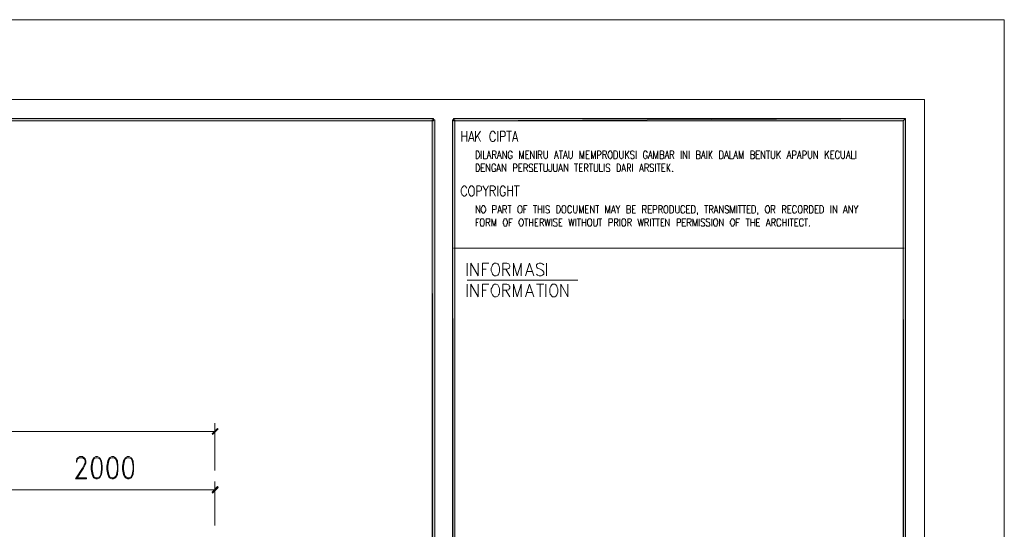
# Model space of a CAD drawing. Header units: millimetres. Extents: x 17 to 403, y 12 to 285.
# Tile 145 of 145: x 313 to 403, y 238 to 285. Entities that reach past the tile are written whole.
import ezdxf

# ---------------------------------------------------------------- set-up
doc = ezdxf.new("R2010")
doc.units = ezdxf.units.MM
doc.layers.add('FILL_000000', color=7, linetype='Continuous')
doc.layers.add('LINE_000000', color=7, linetype='Continuous')

msp = doc.modelspace()

# ---------------------------------------------------------------- hatches: boundary and pattern name
at = {"layer": 'FILL_000000'}
h = msp.add_hatch(color=7, dxfattribs=at)
h.dxf.hatch_style = 1
h.paths.add_polyline_path([(350.52, 276.013), (34.798, 275.802), (34.586, 276.013), (350.52, 276.013)])
h = msp.add_hatch(color=7, dxfattribs=at)
h.dxf.hatch_style = 1
h.paths.add_polyline_path([(350.52, 275.802), (350.52, 276.013), (34.798, 275.802), (350.52, 275.802)])
h = msp.add_hatch(color=7, dxfattribs=at)
h.dxf.hatch_style = 1
h.paths.add_polyline_path([(350.647, 275.886), (350.393, 275.886), (350.647, 21.378), (350.647, 275.886)])
h = msp.add_hatch(color=7, dxfattribs=at)
h.dxf.hatch_style = 1
h.paths.add_polyline_path([(350.393, 275.886), (350.647, 21.378), (350.393, 21.378), (350.393, 275.886)])
h = msp.add_hatch(color=7, dxfattribs=at)
h.dxf.hatch_style = 1
h.paths.add_polyline_path([(352.467, 275.886), (352.256, 275.886), (352.467, 21.378), (352.467, 275.886)])
h = msp.add_hatch(color=7, dxfattribs=at)
h.dxf.hatch_style = 1
h.paths.add_polyline_path([(352.256, 275.886), (352.467, 21.378), (352.256, 21.378), (352.256, 275.886)])
h = msp.add_hatch(color=7, dxfattribs=at)
h.dxf.hatch_style = 1
h.paths.add_polyline_path([(393.615, 275.802), (393.827, 276.013), (352.34, 275.802), (393.615, 275.802)])
h = msp.add_hatch(color=7, dxfattribs=at)
h.dxf.hatch_style = 1
h.paths.add_polyline_path([(393.827, 276.013), (352.34, 275.802), (352.34, 276.013), (393.827, 276.013)])
h = msp.add_hatch(color=7, dxfattribs=at)
h.dxf.hatch_style = 1
h.paths.add_polyline_path([(393.827, 21.251), (393.615, 275.802), (393.827, 276.013), (393.827, 21.251)])
h = msp.add_hatch(color=7, dxfattribs=at)
h.dxf.hatch_style = 1
h.paths.add_polyline_path([(393.615, 21.463), (393.827, 21.251), (393.615, 275.802), (393.615, 21.463)])
h = msp.add_hatch(color=7, dxfattribs=at)
h.dxf.hatch_style = 1
h.paths.add_polyline_path([(330.2, 247.1), (330.242, 247.057), (330.708, 247.608), (330.2, 247.1)])
h = msp.add_hatch(color=7, dxfattribs=at)
h.dxf.hatch_style = 1
h.paths.add_polyline_path([(330.242, 247.057), (330.708, 247.608), (330.75, 247.565), (330.242, 247.057)])
h = msp.add_hatch(color=7, dxfattribs=at)
h.dxf.hatch_style = 1
h.paths.add_polyline_path([(330.2, 241.766), (330.242, 241.681), (330.708, 242.274), (330.2, 241.766)])
h = msp.add_hatch(color=7, dxfattribs=at)
h.dxf.hatch_style = 1
h.paths.add_polyline_path([(330.242, 241.681), (330.708, 242.274), (330.75, 242.189), (330.242, 241.681)])

# ---------------------------------------------------------------- linework, layer by layer
at = {"layer": 'LINE_000000', "lineweight": 0}
for p, q in [((352.34, 275.886), (352.34, 275.886)), ((353.102, 274.87), (353.102, 273.897)), ((353.568, 274.87), (353.568, 273.897)), ((354.372, 274.87), (354.372, 273.897)), ((354.838, 274.87), (354.372, 274.193)), ((356.404, 274.87), (356.404, 273.897)), ((357.209, 274.87), (357.674, 274.87)), ((357.463, 274.87), (357.463, 273.897)), ((353.102, 274.405), (353.568, 274.405)), ((353.822, 274.193), (354.118, 274.193)), ((354.542, 274.447), (354.838, 273.897)), ((357.844, 274.193), (358.14, 274.193)), ((354.88, 273.05), (354.88, 272.33)), ((359.96, 273.05), (359.96, 272.33)), ((362.035, 273.05), (362.373, 273.05)), ((362.204, 273.05), (362.204, 272.33)), ((368.131, 273.05), (368.131, 272.33)), ((368.469, 273.05), (368.131, 272.584)), ((369.104, 273.05), (369.104, 272.33)), ((373.253, 273.05), (373.253, 272.33)), ((373.973, 273.05), (373.973, 272.33)), ((375.581, 273.05), (375.581, 272.33)), ((375.793, 273.05), (375.793, 272.33)), ((376.089, 273.05), (375.793, 272.584)), ((381.042, 273.05), (381.381, 273.05)), ((381.212, 273.05), (381.212, 272.33)), ((382.016, 273.05), (382.016, 272.33)), ((382.355, 273.05), (382.016, 272.584)), ((386.461, 273.05), (386.461, 272.33)), ((386.8, 273.05), (386.461, 272.584)), ((389.255, 273.05), (389.255, 272.33)), ((355.515, 272.584), (355.727, 272.584)), ((356.108, 272.711), (356.277, 272.33)), ((356.447, 272.584), (356.658, 272.584)), ((358.987, 272.711), (359.156, 272.711)), ((358.987, 272.33), (359.283, 272.33)), ((360.299, 272.711), (360.468, 272.33)), ((361.654, 272.584), (361.908, 272.584)), ((362.5, 272.584), (362.712, 272.584)), ((364.532, 272.711), (364.702, 272.711)), ((364.532, 272.33), (364.829, 272.33)), ((366.226, 272.711), (366.395, 272.33)), ((368.215, 272.754), (368.469, 272.33)), ((370.29, 272.584), (370.544, 272.584)), ((371.814, 272.584), (372.025, 272.584)), ((372.406, 272.711), (372.576, 272.33)), ((375.158, 272.584), (375.412, 272.584)), ((375.878, 272.754), (376.089, 272.33)), ((377.275, 272.584), (377.529, 272.584)), ((378.121, 272.584), (378.375, 272.584)), ((380.111, 272.711), (380.323, 272.711)), ((380.111, 272.33), (380.45, 272.33)), ((382.143, 272.754), (382.355, 272.33)), ((383.032, 272.584), (383.286, 272.584)), ((383.963, 272.584), (384.217, 272.584)), ((386.588, 272.754), (386.8, 272.33)), ((386.969, 272.711), (387.138, 272.711)), ((386.969, 272.33), (387.265, 272.33)), ((388.451, 272.584), (388.662, 272.584)), ((354.88, 271.484), (355.092, 271.484)), ((354.88, 271.145), (355.219, 271.145)), ((356.404, 271.357), (356.616, 271.357)), ((358.352, 271.484), (358.521, 271.484)), ((358.352, 271.145), (358.648, 271.145)), ((358.987, 271.484), (359.156, 271.145)), ((359.791, 271.484), (359.96, 271.484)), ((359.791, 271.145), (360.087, 271.145)), ((360.172, 271.865), (360.511, 271.865)), ((360.341, 271.865), (360.341, 271.145)), ((362.077, 271.357), (362.289, 271.357)), ((363.432, 271.865), (363.77, 271.865)), ((363.601, 271.865), (363.601, 271.145)), ((363.897, 271.484), (364.109, 271.484)), ((363.897, 271.145), (364.194, 271.145)), ((364.532, 271.484), (364.702, 271.145)), ((364.786, 271.865), (365.125, 271.865)), ((364.956, 271.865), (364.956, 271.145)), ((366.183, 271.865), (366.183, 271.145)), ((367.834, 271.357), (368.088, 271.357)), ((368.469, 271.484), (368.596, 271.145)), ((368.766, 271.865), (368.766, 271.145)), ((369.485, 271.357), (369.697, 271.357)), ((370.078, 271.484), (370.247, 271.145)), ((370.882, 271.865), (370.882, 271.145)), ((371.009, 271.865), (371.348, 271.865)), ((371.179, 271.865), (371.179, 271.145)), ((371.475, 271.484), (371.644, 271.484)), ((371.475, 271.145), (371.771, 271.145)), ((371.941, 271.865), (371.941, 271.145)), ((372.237, 271.865), (371.941, 271.357)), ((372.025, 271.526), (372.237, 271.145)), ((355.558, 269.833), (355.304, 269.409)), ((355.939, 269.409), (356.193, 268.901)), ((356.404, 269.833), (356.404, 268.901)), ((357.336, 269.833), (357.336, 268.901)), ((357.336, 269.409), (357.759, 269.409)), ((357.759, 269.833), (357.759, 268.901)), ((357.928, 269.833), (358.394, 269.833)), ((358.14, 269.833), (358.14, 268.901)), ((356.447, 267.547), (356.701, 267.547)), ((357.039, 267.716), (357.209, 267.335)), ((357.336, 268.055), (357.632, 268.055)), ((357.505, 268.055), (357.505, 267.335)), ((358.817, 267.716), (358.987, 267.716)), ((359.664, 268.055), (360.003, 268.055)), ((359.833, 268.055), (359.833, 267.335)), ((360.13, 268.055), (360.13, 267.335)), ((360.13, 267.716), (360.468, 267.716)), ((360.468, 268.055), (360.468, 267.335)), ((360.638, 268.055), (360.638, 267.335)), ((364.448, 267.716), (364.659, 267.716)), ((365.379, 268.055), (365.675, 268.055)), ((365.548, 268.055), (365.548, 267.335)), ((366.903, 267.547), (367.115, 267.547)), ((367.623, 268.055), (367.453, 267.716)), ((368.766, 267.716), (368.935, 267.716)), ((369.866, 267.716), (370.036, 267.335)), ((370.205, 267.716), (370.417, 267.716)), ((371.348, 267.716), (371.517, 267.335)), ((373.719, 267.716), (373.93, 267.716)), ((375.37, 268.055), (375.708, 268.055)), ((375.539, 268.055), (375.539, 267.335)), ((376.005, 267.716), (376.174, 267.335)), ((376.343, 267.547), (376.555, 267.547)), ((378.333, 268.055), (378.333, 267.335)), ((378.46, 268.055), (378.799, 268.055)), ((378.629, 268.055), (378.629, 267.335)), ((378.841, 268.055), (379.18, 268.055)), ((379.01, 268.055), (379.01, 267.335)), ((379.307, 267.716), (379.476, 267.716)), ((381.677, 267.716), (381.847, 267.335)), ((382.693, 267.716), (382.863, 267.335)), ((383.032, 267.716), (383.201, 267.716)), ((384.683, 267.716), (384.852, 267.335)), ((385.53, 267.716), (385.699, 267.716)), ((386.969, 268.055), (386.969, 267.335)), ((388.197, 267.547), (388.451, 267.547)), ((389.467, 268.055), (389.255, 267.716)), ((358.86, 266.827), (359.198, 266.827)), ((359.029, 266.827), (359.029, 266.15)), ((359.325, 266.827), (359.325, 266.15)), ((359.622, 266.827), (359.622, 266.15)), ((361.357, 266.827), (361.357, 266.15)), ((363.559, 266.827), (363.559, 266.15)), ((363.686, 266.827), (364.024, 266.827)), ((363.855, 266.827), (363.855, 266.15)), ((364.151, 266.827), (364.151, 266.15)), ((364.448, 267.335), (364.744, 267.335)), ((364.49, 266.827), (364.49, 266.15)), ((365.633, 266.827), (365.972, 266.827)), ((365.802, 266.827), (365.802, 266.15)), ((367.623, 266.827), (367.623, 266.15)), ((368.766, 267.335), (369.062, 267.335)), ((370.205, 267.335), (370.544, 267.335)), ((370.417, 266.827), (370.417, 266.15)), ((370.544, 266.827), (370.882, 266.827)), ((370.713, 266.827), (370.713, 266.15)), ((370.925, 266.827), (371.263, 266.827)), ((371.094, 266.827), (371.094, 266.15)), ((373.719, 267.335), (374.057, 267.335)), ((374.904, 266.827), (374.904, 266.15)), ((376.047, 266.827), (376.047, 266.15)), ((379.18, 266.827), (379.518, 266.827)), ((379.307, 267.335), (379.603, 267.335)), ((379.349, 266.827), (379.349, 266.15)), ((379.645, 266.827), (379.645, 266.15)), ((379.984, 266.827), (379.984, 266.15)), ((382.566, 266.827), (382.566, 266.15)), ((382.863, 266.827), (382.863, 266.15)), ((383.032, 267.335), (383.328, 267.335)), ((383.074, 266.827), (383.074, 266.15)), ((383.201, 266.827), (383.54, 266.827)), ((383.371, 266.827), (383.371, 266.15)), ((384.556, 266.827), (384.852, 266.827)), ((384.683, 266.827), (384.683, 266.15)), ((385.53, 267.335), (385.826, 267.335)), ((354.415, 266.488), (354.584, 266.488)), ((355.515, 266.488), (355.685, 266.15)), ((357.463, 266.488), (357.632, 266.488)), ((359.325, 266.488), (359.622, 266.488)), ((359.833, 266.488), (360.003, 266.488)), ((359.833, 266.15), (360.13, 266.15)), ((360.468, 266.488), (360.638, 266.15)), ((362.035, 266.488), (362.204, 266.488)), ((362.035, 266.15), (362.331, 266.15)), ((364.151, 266.488), (364.49, 266.488)), ((367.284, 266.488), (367.453, 266.15)), ((368.512, 266.488), (368.681, 266.15)), ((370.078, 266.488), (370.247, 266.15)), ((371.39, 266.488), (371.56, 266.488)), ((371.39, 266.15), (371.687, 266.15)), ((373.338, 266.488), (373.549, 266.488)), ((373.338, 266.15), (373.676, 266.15)), ((373.973, 266.488), (374.142, 266.15)), ((378.291, 266.488), (378.502, 266.488)), ((379.645, 266.488), (379.984, 266.488)), ((380.153, 266.488), (380.365, 266.488)), ((380.153, 266.15), (380.45, 266.15)), ((381.127, 266.361), (381.339, 266.361)), ((381.72, 266.488), (381.889, 266.15)), ((382.566, 266.488), (382.863, 266.488)), ((383.667, 266.488), (383.836, 266.488)), ((383.667, 266.15), (383.963, 266.15)), ((352.34, 264.118), (393.7, 264.118)), ((353.61, 261.578), (353.61, 262.763)), ((355.007, 262.213), (355.346, 262.213)), ((357.166, 262.213), (357.505, 261.578)), ((359.071, 262.001), (359.537, 262.001)), ((360.892, 261.578), (360.892, 262.763)), ((353.61, 261.197), (363.77, 261.197)), ((353.61, 259.673), (353.61, 260.816)), ((355.007, 260.265), (355.346, 260.265)), ((357.166, 260.265), (357.505, 259.673)), ((359.96, 260.816), (360.638, 260.816)), ((360.299, 260.816), (360.299, 259.673)), ((360.807, 259.673), (360.807, 260.816)), ((359.071, 260.054), (359.537, 260.054)), ((330.454, 243.755), (330.454, 248.073)), ((330.454, 247.311), (239.395, 247.311)), ((330.454, 238.718), (330.454, 242.739)), ((330.454, 241.977), (310.219, 241.977))]:
    msp.add_line(p, q, dxfattribs=at)
for points in [[(16.933, 12.192), (16.933, 285.073), (402.886, 285.073), (402.886, 12.192), (16.933, 12.192)], [(32.851, 19.516), (32.851, 277.749), (395.563, 277.749), (395.563, 19.516), (32.851, 19.516)], [(350.52, 276.013), (34.798, 275.802), (34.586, 276.013), (350.52, 276.013)], [(350.52, 275.802), (350.52, 276.013), (34.798, 275.802), (350.52, 275.802)], [(350.647, 275.886), (350.393, 275.886), (350.647, 21.378), (350.647, 275.886)], [(350.393, 275.886), (350.647, 21.378), (350.393, 21.378), (350.393, 275.886)], [(352.467, 275.886), (352.256, 275.886), (352.467, 21.378), (352.467, 275.886)], [(352.256, 275.886), (352.467, 21.378), (352.256, 21.378), (352.256, 275.886)], [(393.615, 275.802), (393.827, 276.013), (352.34, 275.802), (393.615, 275.802)], [(393.827, 276.013), (352.34, 275.802), (352.34, 276.013), (393.827, 276.013)], [(393.827, 21.251), (393.615, 275.802), (393.827, 276.013), (393.827, 21.251)], [(393.615, 21.463), (393.827, 21.251), (393.615, 275.802), (393.615, 21.463)], [(354.415, 272.33), (354.415, 273.05), (354.584, 273.05), (354.626, 273.008), (354.669, 272.923), (354.711, 272.881), (354.753, 272.754), (354.753, 272.584), (354.711, 272.5), (354.669, 272.415), (354.626, 272.373), (354.584, 272.33), (354.415, 272.33)], [(366.691, 273.05), (366.649, 273.008), (366.564, 272.923), (366.564, 272.881), (366.522, 272.754), (366.522, 272.584), (366.564, 272.5), (366.564, 272.415), (366.649, 272.373), (366.691, 272.33), (366.776, 272.33), (366.818, 272.373), (366.861, 272.415), (366.903, 272.5), (366.903, 272.584), (366.903, 272.754), (366.903, 272.881), (366.861, 272.923), (366.818, 273.008), (366.776, 273.05), (366.691, 273.05)], [(367.072, 272.33), (367.072, 273.05), (367.242, 273.05), (367.326, 273.008), (367.369, 272.923), (367.411, 272.881), (367.411, 272.754), (367.411, 272.584), (367.411, 272.5), (367.369, 272.415), (367.326, 272.373), (367.242, 272.33), (367.072, 272.33)], [(376.767, 272.33), (376.767, 273.05), (376.936, 273.05), (377.021, 273.008), (377.063, 272.923), (377.105, 272.881), (377.105, 272.754), (377.105, 272.584), (377.105, 272.5), (377.063, 272.415), (377.021, 272.373), (376.936, 272.33), (376.767, 272.33)], [(354.415, 271.145), (354.415, 271.865), (354.584, 271.865), (354.626, 271.822), (354.669, 271.738), (354.711, 271.695), (354.753, 271.568), (354.753, 271.399), (354.711, 271.314), (354.669, 271.23), (354.626, 271.145), (354.584, 271.145), (354.415, 271.145)], [(367.369, 271.145), (367.369, 271.865), (367.496, 271.865), (367.58, 271.822), (367.623, 271.738), (367.665, 271.695), (367.665, 271.568), (367.665, 271.399), (367.665, 271.314), (367.623, 271.23), (367.58, 271.145), (367.496, 271.145), (367.369, 271.145)], [(372.449, 271.187), (372.491, 271.145), (372.449, 271.145), (372.406, 271.145), (372.449, 271.187)], [(353.949, 269.833), (353.864, 269.79), (353.822, 269.706), (353.78, 269.621), (353.737, 269.494), (353.737, 269.24), (353.78, 269.113), (353.822, 269.028), (353.864, 268.944), (353.949, 268.901), (354.076, 268.901), (354.118, 268.944), (354.203, 269.028), (354.245, 269.113), (354.245, 269.24), (354.245, 269.494), (354.245, 269.621), (354.203, 269.706), (354.118, 269.79), (354.076, 269.833), (353.949, 269.833)], [(355.05, 268.055), (355.007, 268.012), (354.965, 267.928), (354.923, 267.885), (354.88, 267.758), (354.88, 267.589), (354.923, 267.504), (354.965, 267.42), (355.007, 267.377), (355.05, 267.335), (355.134, 267.335), (355.177, 267.377), (355.219, 267.42), (355.261, 267.504), (355.304, 267.589), (355.304, 267.758), (355.261, 267.885), (355.219, 267.928), (355.177, 268.012), (355.134, 268.055), (355.05, 268.055)], [(358.394, 268.055), (358.352, 268.012), (358.309, 267.928), (358.267, 267.885), (358.267, 267.758), (358.267, 267.589), (358.267, 267.504), (358.309, 267.42), (358.352, 267.377), (358.394, 267.335), (358.479, 267.335), (358.521, 267.377), (358.606, 267.42), (358.606, 267.504), (358.648, 267.589), (358.648, 267.758), (358.606, 267.885), (358.606, 267.928), (358.521, 268.012), (358.479, 268.055), (358.394, 268.055)], [(361.823, 267.335), (361.823, 268.055), (361.992, 268.055), (362.077, 268.012), (362.119, 267.928), (362.119, 267.885), (362.162, 267.758), (362.162, 267.589), (362.119, 267.504), (362.119, 267.42), (362.077, 267.377), (361.992, 267.335), (361.823, 267.335)], [(362.458, 268.055), (362.373, 268.012), (362.331, 267.928), (362.331, 267.885), (362.289, 267.758), (362.289, 267.589), (362.331, 267.504), (362.331, 267.42), (362.373, 267.377), (362.458, 267.335), (362.543, 267.335), (362.585, 267.377), (362.627, 267.42), (362.67, 267.504), (362.67, 267.589), (362.67, 267.758), (362.67, 267.885), (362.627, 267.928), (362.585, 268.012), (362.543, 268.055), (362.458, 268.055)], [(371.814, 268.055), (371.771, 268.012), (371.687, 267.928), (371.687, 267.885), (371.644, 267.758), (371.644, 267.589), (371.687, 267.504), (371.687, 267.42), (371.771, 267.377), (371.814, 267.335), (371.898, 267.335), (371.941, 267.377), (371.983, 267.42), (372.025, 267.504), (372.025, 267.589), (372.025, 267.758), (372.025, 267.885), (371.983, 267.928), (371.941, 268.012), (371.898, 268.055), (371.814, 268.055)], [(372.195, 267.335), (372.195, 268.055), (372.364, 268.055), (372.449, 268.012), (372.491, 267.928), (372.533, 267.885), (372.533, 267.758), (372.533, 267.589), (372.533, 267.504), (372.491, 267.42), (372.449, 267.377), (372.364, 267.335), (372.195, 267.335)], [(374.184, 267.335), (374.184, 268.055), (374.354, 268.055), (374.438, 268.012), (374.481, 267.928), (374.523, 267.885), (374.523, 267.758), (374.523, 267.589), (374.523, 267.504), (374.481, 267.42), (374.438, 267.377), (374.354, 267.335), (374.184, 267.335)], [(379.73, 267.335), (379.73, 268.055), (379.899, 268.055), (379.984, 268.012), (380.026, 267.928), (380.069, 267.885), (380.069, 267.758), (380.069, 267.589), (380.069, 267.504), (380.026, 267.42), (379.984, 267.377), (379.899, 267.335), (379.73, 267.335)], [(381.127, 268.055), (381.085, 268.012), (381, 267.928), (381, 267.885), (380.958, 267.758), (380.958, 267.589), (381, 267.504), (381, 267.42), (381.085, 267.377), (381.127, 267.335), (381.212, 267.335), (381.254, 267.377), (381.296, 267.42), (381.339, 267.504), (381.339, 267.589), (381.339, 267.758), (381.339, 267.885), (381.296, 267.928), (381.254, 268.012), (381.212, 268.055), (381.127, 268.055)], [(384.09, 268.055), (384.048, 268.012), (384.006, 267.928), (384.006, 267.885), (383.963, 267.758), (383.963, 267.589), (384.006, 267.504), (384.006, 267.42), (384.048, 267.377), (384.09, 267.335), (384.217, 267.335), (384.26, 267.377), (384.302, 267.42), (384.302, 267.504), (384.344, 267.589), (384.344, 267.758), (384.302, 267.885), (384.302, 267.928), (384.26, 268.012), (384.217, 268.055), (384.09, 268.055)], [(385.022, 267.335), (385.022, 268.055), (385.191, 268.055), (385.233, 268.012), (385.318, 267.928), (385.318, 267.885), (385.36, 267.758), (385.36, 267.589), (385.318, 267.504), (385.318, 267.42), (385.233, 267.377), (385.191, 267.335), (385.022, 267.335)], [(385.953, 267.335), (385.953, 268.055), (386.122, 268.055), (386.207, 268.012), (386.249, 267.928), (386.292, 267.885), (386.292, 267.758), (386.292, 267.589), (386.292, 267.504), (386.249, 267.42), (386.207, 267.377), (386.122, 267.335), (385.953, 267.335)], [(354.965, 266.827), (354.88, 266.827), (354.838, 266.742), (354.838, 266.658), (354.796, 266.573), (354.796, 266.404), (354.838, 266.319), (354.838, 266.234), (354.88, 266.15), (354.965, 266.15), (355.05, 266.15), (355.092, 266.15), (355.134, 266.234), (355.177, 266.319), (355.177, 266.404), (355.177, 266.573), (355.177, 266.658), (355.134, 266.742), (355.092, 266.827), (355.05, 266.827), (354.965, 266.827)], [(357.039, 266.827), (356.997, 266.827), (356.955, 266.742), (356.955, 266.658), (356.912, 266.573), (356.912, 266.404), (356.955, 266.319), (356.955, 266.234), (356.997, 266.15), (357.039, 266.15), (357.166, 266.15), (357.209, 266.15), (357.251, 266.234), (357.251, 266.319), (357.293, 266.404), (357.293, 266.573), (357.251, 266.658), (357.251, 266.742), (357.209, 266.827), (357.166, 266.827), (357.039, 266.827)], [(358.521, 266.827), (358.479, 266.827), (358.436, 266.742), (358.394, 266.658), (358.352, 266.573), (358.352, 266.404), (358.394, 266.319), (358.436, 266.234), (358.479, 266.15), (358.521, 266.15), (358.606, 266.15), (358.648, 266.15), (358.69, 266.234), (358.733, 266.319), (358.775, 266.404), (358.775, 266.573), (358.733, 266.658), (358.69, 266.742), (358.648, 266.827), (358.606, 266.827), (358.521, 266.827)], [(364.786, 266.827), (364.744, 266.827), (364.702, 266.742), (364.659, 266.658), (364.659, 266.573), (364.659, 266.404), (364.659, 266.319), (364.702, 266.234), (364.744, 266.15), (364.786, 266.15), (364.871, 266.15), (364.913, 266.15), (364.998, 266.234), (364.998, 266.319), (365.04, 266.404), (365.04, 266.573), (364.998, 266.658), (364.998, 266.742), (364.913, 266.827), (364.871, 266.827), (364.786, 266.827)], [(367.919, 266.827), (367.877, 266.827), (367.834, 266.742), (367.792, 266.658), (367.792, 266.573), (367.792, 266.404), (367.792, 266.319), (367.834, 266.234), (367.877, 266.15), (367.919, 266.15), (368.004, 266.15), (368.046, 266.15), (368.131, 266.234), (368.131, 266.319), (368.173, 266.404), (368.173, 266.573), (368.131, 266.658), (368.131, 266.742), (368.046, 266.827), (368.004, 266.827), (367.919, 266.827)], [(376.343, 266.827), (376.301, 266.827), (376.259, 266.742), (376.216, 266.658), (376.216, 266.573), (376.216, 266.404), (376.216, 266.319), (376.259, 266.234), (376.301, 266.15), (376.343, 266.15), (376.428, 266.15), (376.513, 266.15), (376.555, 266.234), (376.555, 266.319), (376.597, 266.404), (376.597, 266.573), (376.555, 266.658), (376.555, 266.742), (376.513, 266.827), (376.428, 266.827), (376.343, 266.827)], [(377.91, 266.827), (377.867, 266.827), (377.825, 266.742), (377.783, 266.658), (377.74, 266.573), (377.74, 266.404), (377.783, 266.319), (377.825, 266.234), (377.867, 266.15), (377.91, 266.15), (377.994, 266.15), (378.037, 266.15), (378.079, 266.234), (378.121, 266.319), (378.164, 266.404), (378.164, 266.573), (378.121, 266.658), (378.079, 266.742), (378.037, 266.827), (377.994, 266.827), (377.91, 266.827)], [(385.022, 266.192), (384.979, 266.15), (385.022, 266.15), (385.022, 266.192)], [(356.108, 262.763), (356.023, 262.678), (355.939, 262.594), (355.896, 262.467), (355.812, 262.297), (355.812, 262.043), (355.896, 261.874), (355.939, 261.747), (356.023, 261.662), (356.108, 261.578), (356.277, 261.578), (356.404, 261.662), (356.489, 261.747), (356.531, 261.874), (356.574, 262.043), (356.574, 262.297), (356.531, 262.467), (356.489, 262.594), (356.404, 262.678), (356.277, 262.763), (356.108, 262.763)], [(356.108, 260.816), (356.023, 260.773), (355.939, 260.646), (355.896, 260.519), (355.812, 260.392), (355.812, 260.096), (355.896, 259.927), (355.939, 259.842), (356.023, 259.715), (356.108, 259.673), (356.277, 259.673), (356.404, 259.715), (356.489, 259.842), (356.531, 259.927), (356.574, 260.096), (356.574, 260.392), (356.531, 260.519), (356.489, 260.646), (356.404, 260.773), (356.277, 260.816), (356.108, 260.816)], [(361.442, 260.816), (361.357, 260.773), (361.273, 260.646), (361.23, 260.519), (361.188, 260.392), (361.188, 260.096), (361.23, 259.927), (361.273, 259.842), (361.357, 259.715), (361.442, 259.673), (361.654, 259.673), (361.738, 259.715), (361.823, 259.842), (361.865, 259.927), (361.908, 260.096), (361.908, 260.392), (361.865, 260.519), (361.823, 260.646), (361.738, 260.773), (361.654, 260.816), (361.442, 260.816)], [(330.2, 247.1), (330.242, 247.057), (330.708, 247.608), (330.2, 247.1)], [(330.242, 247.057), (330.708, 247.608), (330.75, 247.565), (330.242, 247.057)], [(319.532, 245.025), (319.32, 244.898), (319.193, 244.644), (319.109, 244.136), (319.109, 243.84), (319.193, 243.374), (319.32, 243.078), (319.532, 242.993), (319.701, 242.993), (319.913, 243.078), (320.04, 243.374), (320.125, 243.84), (320.125, 244.136), (320.04, 244.644), (319.913, 244.898), (319.701, 245.025), (319.532, 245.025)], [(321.014, 245.025), (320.76, 244.898), (320.633, 244.644), (320.548, 244.136), (320.548, 243.84), (320.633, 243.374), (320.76, 243.078), (321.014, 242.993), (321.141, 242.993), (321.352, 243.078), (321.522, 243.374), (321.564, 243.84), (321.564, 244.136), (321.522, 244.644), (321.352, 244.898), (321.141, 245.025), (321.014, 245.025)], [(322.453, 245.025), (322.241, 244.898), (322.072, 244.644), (321.987, 244.136), (321.987, 243.84), (322.072, 243.374), (322.241, 243.078), (322.453, 242.993), (322.58, 242.993), (322.792, 243.078), (322.961, 243.374), (323.003, 243.84), (323.003, 244.136), (322.961, 244.644), (322.792, 244.898), (322.58, 245.025), (322.453, 245.025)], [(330.2, 241.766), (330.242, 241.681), (330.708, 242.274), (330.2, 241.766)], [(330.242, 241.681), (330.708, 242.274), (330.75, 242.189), (330.242, 241.681)]]:
    msp.add_lwpolyline(points, close=True, dxfattribs=at)
for points in [[(353.737, 273.897), (353.991, 274.87), (354.245, 273.897)], [(356.193, 274.616), (356.15, 274.701), (356.066, 274.786), (356.023, 274.87), (355.896, 274.87), (355.812, 274.786), (355.769, 274.701), (355.727, 274.616), (355.685, 274.489), (355.685, 274.278), (355.727, 274.108), (355.769, 274.024), (355.812, 273.939), (355.896, 273.897), (356.023, 273.897), (356.066, 273.939), (356.15, 274.024), (356.193, 274.108)], [(356.658, 273.897), (356.658, 274.87), (356.955, 274.87), (357.039, 274.786), (357.082, 274.743), (357.082, 274.659), (357.082, 274.532), (357.082, 274.447), (357.039, 274.405), (356.955, 274.362), (356.658, 274.362)], [(357.759, 273.897), (358.013, 274.87), (358.267, 273.897)], [(355.092, 273.05), (355.092, 272.33), (355.388, 272.33)], [(355.431, 272.33), (355.6, 273.05), (355.812, 272.33)], [(355.939, 272.33), (355.939, 273.05), (356.15, 273.05), (356.235, 273.008), (356.235, 272.965), (356.277, 272.923), (356.277, 272.838), (356.235, 272.754), (356.15, 272.711), (355.939, 272.711)], [(356.362, 272.33), (356.531, 273.05), (356.743, 272.33)], [(356.87, 272.33), (356.87, 273.05), (357.209, 272.33), (357.209, 273.05)], [(357.717, 272.881), (357.717, 272.923), (357.632, 273.008), (357.59, 273.05), (357.505, 273.05), (357.463, 273.008), (357.42, 272.923), (357.378, 272.881), (357.378, 272.754), (357.378, 272.584), (357.378, 272.5), (357.42, 272.415), (357.463, 272.373), (357.505, 272.33), (357.59, 272.33), (357.632, 272.373), (357.717, 272.415), (357.717, 272.5), (357.717, 272.584), (357.59, 272.584)], [(358.394, 272.33), (358.394, 273.05), (358.606, 272.33), (358.775, 273.05), (358.775, 272.33)], [(358.987, 272.33), (358.987, 273.05), (359.283, 273.05)], [(359.41, 272.33), (359.41, 273.05), (359.749, 272.33), (359.749, 273.05)], [(360.13, 272.33), (360.13, 273.05), (360.341, 273.05), (360.426, 273.008), (360.468, 272.965), (360.468, 272.923), (360.468, 272.838), (360.468, 272.754), (360.426, 272.754), (360.341, 272.711), (360.13, 272.711)], [(360.638, 273.05), (360.638, 272.542), (360.68, 272.415), (360.722, 272.373), (360.807, 272.33), (360.849, 272.33), (360.892, 272.373), (360.976, 272.415), (360.976, 272.542), (360.976, 273.05)], [(361.611, 272.33), (361.781, 273.05), (361.992, 272.33)], [(362.416, 272.33), (362.627, 273.05), (362.797, 272.33)], [(362.924, 273.05), (362.924, 272.542), (362.924, 272.415), (363.008, 272.373), (363.051, 272.33), (363.093, 272.33), (363.178, 272.373), (363.22, 272.415), (363.262, 272.542), (363.262, 273.05)], [(363.94, 272.33), (363.94, 273.05), (364.151, 272.33), (364.321, 273.05), (364.321, 272.33)], [(364.532, 272.33), (364.532, 273.05), (364.829, 273.05)], [(364.998, 272.33), (364.998, 273.05), (365.167, 272.33), (365.379, 273.05), (365.379, 272.33)], [(365.548, 272.33), (365.548, 273.05), (365.76, 273.05), (365.845, 273.008), (365.845, 272.965), (365.887, 272.923), (365.887, 272.796), (365.845, 272.754), (365.845, 272.711), (365.76, 272.669), (365.548, 272.669)], [(366.056, 272.33), (366.056, 273.05), (366.268, 273.05), (366.353, 273.008), (366.353, 272.965), (366.395, 272.923), (366.395, 272.838), (366.353, 272.754), (366.268, 272.711), (366.056, 272.711)], [(367.58, 273.05), (367.58, 272.542), (367.623, 272.415), (367.665, 272.373), (367.75, 272.33), (367.792, 272.33), (367.834, 272.373), (367.919, 272.415), (367.919, 272.542), (367.919, 273.05)], [(368.935, 272.923), (368.893, 273.008), (368.808, 273.05), (368.723, 273.05), (368.639, 273.008), (368.596, 272.923), (368.596, 272.881), (368.596, 272.796), (368.639, 272.754), (368.681, 272.754), (368.85, 272.669), (368.893, 272.627), (368.893, 272.584), (368.935, 272.542), (368.935, 272.415), (368.893, 272.373), (368.808, 272.33), (368.723, 272.33), (368.639, 272.373), (368.596, 272.415)], [(370.12, 272.881), (370.12, 272.923), (370.036, 273.008), (369.993, 273.05), (369.909, 273.05), (369.866, 273.008), (369.824, 272.923), (369.782, 272.881), (369.782, 272.754), (369.782, 272.584), (369.782, 272.5), (369.824, 272.415), (369.866, 272.373), (369.909, 272.33), (369.993, 272.33), (370.036, 272.373), (370.12, 272.415), (370.12, 272.5), (370.12, 272.584), (369.993, 272.584)], [(370.205, 272.33), (370.417, 273.05), (370.586, 272.33)], [(370.713, 272.33), (370.713, 273.05), (370.925, 272.33), (371.094, 273.05), (371.094, 272.33)], [(371.306, 272.33), (371.306, 273.05), (371.517, 273.05), (371.602, 273.008), (371.602, 272.965), (371.644, 272.923), (371.644, 272.838), (371.602, 272.754), (371.517, 272.711), (371.306, 272.711)], [(371.729, 272.33), (371.941, 273.05), (372.11, 272.33)], [(372.237, 272.33), (372.237, 273.05), (372.449, 273.05), (372.533, 273.008), (372.533, 272.965), (372.576, 272.923), (372.576, 272.838), (372.533, 272.754), (372.449, 272.711), (372.237, 272.711)], [(373.422, 272.33), (373.422, 273.05), (373.761, 272.33), (373.761, 273.05)], [(374.65, 272.33), (374.65, 273.05), (374.862, 273.05), (374.946, 273.008), (374.946, 272.965), (374.989, 272.923), (374.989, 272.838), (374.946, 272.754), (374.862, 272.711), (374.65, 272.711)], [(375.073, 272.33), (375.285, 273.05), (375.454, 272.33)], [(377.19, 272.33), (377.402, 273.05), (377.613, 272.33)], [(377.698, 273.05), (377.698, 272.33), (377.994, 272.33)], [(378.037, 272.33), (378.248, 273.05), (378.418, 272.33)], [(378.545, 272.33), (378.545, 273.05), (378.756, 272.33), (378.926, 273.05), (378.926, 272.33)], [(379.645, 272.33), (379.645, 273.05), (379.857, 273.05), (379.899, 273.008), (379.942, 272.965), (379.984, 272.923), (379.984, 272.838), (379.942, 272.754), (379.899, 272.754), (379.857, 272.711), (379.645, 272.711)], [(380.111, 272.33), (380.111, 273.05), (380.45, 273.05)], [(380.577, 272.33), (380.577, 273.05), (380.915, 272.33), (380.915, 273.05)], [(381.508, 273.05), (381.508, 272.542), (381.508, 272.415), (381.55, 272.373), (381.635, 272.33), (381.677, 272.33), (381.762, 272.373), (381.804, 272.415), (381.847, 272.542), (381.847, 273.05)], [(382.947, 272.33), (383.159, 273.05), (383.328, 272.33)], [(383.455, 272.33), (383.455, 273.05), (383.667, 273.05), (383.752, 273.008), (383.752, 272.965), (383.794, 272.923), (383.794, 272.796), (383.752, 272.754), (383.752, 272.711), (383.667, 272.669), (383.455, 272.669)], [(383.879, 272.33), (384.09, 273.05), (384.26, 272.33)], [(384.387, 272.33), (384.387, 273.05), (384.598, 273.05), (384.683, 273.008), (384.683, 272.965), (384.725, 272.923), (384.725, 272.796), (384.683, 272.754), (384.683, 272.711), (384.598, 272.669), (384.387, 272.669)], [(384.895, 273.05), (384.895, 272.542), (384.937, 272.415), (384.979, 272.373), (385.022, 272.33), (385.106, 272.33), (385.149, 272.373), (385.191, 272.415), (385.233, 272.542), (385.233, 273.05)], [(385.403, 272.33), (385.403, 273.05), (385.741, 272.33), (385.741, 273.05)], [(386.969, 272.33), (386.969, 273.05), (387.265, 273.05)], [(387.731, 272.881), (387.731, 272.923), (387.689, 273.008), (387.604, 273.05), (387.519, 273.05), (387.477, 273.008), (387.435, 272.923), (387.392, 272.881), (387.392, 272.754), (387.392, 272.584), (387.392, 272.5), (387.435, 272.415), (387.477, 272.373), (387.519, 272.33), (387.604, 272.33), (387.689, 272.373), (387.731, 272.415), (387.731, 272.5)], [(387.9, 273.05), (387.9, 272.542), (387.943, 272.415), (387.985, 272.373), (388.07, 272.33), (388.112, 272.33), (388.154, 272.373), (388.239, 272.415), (388.239, 272.542), (388.239, 273.05)], [(388.366, 272.33), (388.578, 273.05), (388.747, 272.33)], [(388.874, 273.05), (388.874, 272.33), (389.17, 272.33)], [(371.517, 272.711), (371.602, 272.669), (371.602, 272.627), (371.644, 272.584), (371.644, 272.457), (371.602, 272.373), (371.517, 272.33), (371.306, 272.33)], [(374.862, 272.711), (374.946, 272.669), (374.946, 272.627), (374.989, 272.584), (374.989, 272.457), (374.946, 272.373), (374.862, 272.33), (374.65, 272.33)], [(379.857, 272.711), (379.899, 272.669), (379.942, 272.627), (379.984, 272.584), (379.984, 272.457), (379.942, 272.373), (379.899, 272.373), (379.857, 272.33), (379.645, 272.33)], [(354.88, 271.145), (354.88, 271.865), (355.219, 271.865)], [(355.346, 271.145), (355.346, 271.865), (355.685, 271.145), (355.685, 271.865)], [(356.235, 271.695), (356.193, 271.738), (356.15, 271.822), (356.108, 271.865), (355.981, 271.865), (355.939, 271.822), (355.896, 271.738), (355.896, 271.695), (355.854, 271.568), (355.854, 271.399), (355.896, 271.314), (355.896, 271.23), (355.939, 271.145), (355.981, 271.145), (356.108, 271.145), (356.15, 271.145), (356.193, 271.23), (356.235, 271.314), (356.235, 271.399), (356.108, 271.399)], [(356.32, 271.145), (356.489, 271.865), (356.701, 271.145)], [(356.828, 271.145), (356.828, 271.865), (357.166, 271.145), (357.166, 271.865)], [(357.844, 271.145), (357.844, 271.865), (358.055, 271.865), (358.14, 271.822), (358.14, 271.78), (358.182, 271.695), (358.182, 271.611), (358.14, 271.526), (358.14, 271.484), (358.055, 271.484), (357.844, 271.484)], [(358.352, 271.145), (358.352, 271.865), (358.648, 271.865)], [(358.817, 271.145), (358.817, 271.865), (359.029, 271.865), (359.071, 271.822), (359.114, 271.78), (359.156, 271.695), (359.156, 271.653), (359.114, 271.568), (359.071, 271.526), (359.029, 271.484), (358.817, 271.484)], [(359.622, 271.738), (359.579, 271.822), (359.495, 271.865), (359.41, 271.865), (359.325, 271.822), (359.283, 271.738), (359.283, 271.695), (359.325, 271.611), (359.325, 271.568), (359.368, 271.526), (359.537, 271.484), (359.579, 271.441), (359.579, 271.399), (359.622, 271.314), (359.622, 271.23), (359.579, 271.145), (359.495, 271.145), (359.41, 271.145), (359.325, 271.145), (359.283, 271.23)], [(359.791, 271.145), (359.791, 271.865), (360.087, 271.865)], [(360.638, 271.865), (360.638, 271.314), (360.638, 271.23), (360.68, 271.145), (360.765, 271.145), (360.807, 271.145), (360.892, 271.145), (360.934, 271.23), (360.976, 271.314), (360.976, 271.865)], [(361.357, 271.865), (361.357, 271.314), (361.315, 271.187), (361.273, 271.145), (361.23, 271.145), (361.188, 271.145), (361.146, 271.145), (361.103, 271.187), (361.103, 271.314), (361.103, 271.357)], [(361.527, 271.865), (361.527, 271.314), (361.569, 271.23), (361.611, 271.145), (361.654, 271.145), (361.738, 271.145), (361.781, 271.145), (361.823, 271.23), (361.865, 271.314), (361.865, 271.865)], [(361.992, 271.145), (362.162, 271.865), (362.373, 271.145)], [(362.5, 271.145), (362.5, 271.865), (362.839, 271.145), (362.839, 271.865)], [(363.897, 271.145), (363.897, 271.865), (364.194, 271.865)], [(364.363, 271.145), (364.363, 271.865), (364.575, 271.865), (364.659, 271.822), (364.659, 271.78), (364.702, 271.695), (364.702, 271.653), (364.659, 271.568), (364.659, 271.526), (364.575, 271.484), (364.363, 271.484)], [(365.252, 271.865), (365.252, 271.314), (365.252, 271.23), (365.294, 271.145), (365.379, 271.145), (365.421, 271.145), (365.506, 271.145), (365.548, 271.23), (365.591, 271.314), (365.591, 271.865)], [(365.76, 271.865), (365.76, 271.145), (366.056, 271.145)], [(366.691, 271.738), (366.649, 271.822), (366.564, 271.865), (366.48, 271.865), (366.395, 271.822), (366.353, 271.738), (366.353, 271.695), (366.353, 271.611), (366.395, 271.568), (366.437, 271.526), (366.564, 271.484), (366.649, 271.441), (366.649, 271.399), (366.691, 271.314), (366.691, 271.23), (366.649, 271.145), (366.564, 271.145), (366.48, 271.145), (366.395, 271.145), (366.353, 271.23)], [(367.792, 271.145), (367.961, 271.865), (368.173, 271.145)], [(368.3, 271.145), (368.3, 271.865), (368.512, 271.865), (368.554, 271.822), (368.596, 271.78), (368.596, 271.695), (368.596, 271.653), (368.596, 271.568), (368.554, 271.526), (368.512, 271.484), (368.3, 271.484)], [(369.401, 271.145), (369.612, 271.865), (369.782, 271.145)], [(369.909, 271.145), (369.909, 271.865), (370.12, 271.865), (370.205, 271.822), (370.205, 271.78), (370.247, 271.695), (370.247, 271.653), (370.205, 271.568), (370.205, 271.526), (370.12, 271.484), (369.909, 271.484)], [(370.713, 271.738), (370.671, 271.822), (370.586, 271.865), (370.501, 271.865), (370.417, 271.822), (370.374, 271.738), (370.374, 271.695), (370.417, 271.611), (370.417, 271.568), (370.501, 271.526), (370.628, 271.484), (370.671, 271.441), (370.713, 271.399), (370.713, 271.314), (370.713, 271.23), (370.671, 271.145), (370.586, 271.145), (370.501, 271.145), (370.417, 271.145), (370.374, 271.23)], [(371.475, 271.145), (371.475, 271.865), (371.771, 271.865)], [(353.568, 269.621), (353.526, 269.706), (353.483, 269.79), (353.399, 269.833), (353.272, 269.833), (353.229, 269.79), (353.145, 269.706), (353.102, 269.621), (353.06, 269.494), (353.06, 269.24), (353.102, 269.113), (353.145, 269.028), (353.229, 268.944), (353.272, 268.901), (353.399, 268.901), (353.483, 268.944), (353.526, 269.028), (353.568, 269.113)], [(354.499, 268.901), (354.499, 269.833), (354.753, 269.833), (354.88, 269.79), (354.88, 269.748), (354.923, 269.663), (354.923, 269.536), (354.88, 269.452), (354.88, 269.409), (354.753, 269.367), (354.499, 269.367)], [(355.05, 269.833), (355.304, 269.409), (355.304, 268.901)], [(355.727, 268.901), (355.727, 269.833), (356.023, 269.833), (356.108, 269.79), (356.15, 269.748), (356.193, 269.663), (356.193, 269.579), (356.15, 269.494), (356.108, 269.452), (356.023, 269.409), (355.727, 269.409)], [(357.082, 269.621), (357.082, 269.706), (356.997, 269.79), (356.955, 269.833), (356.828, 269.833), (356.743, 269.79), (356.701, 269.706), (356.658, 269.621), (356.616, 269.494), (356.616, 269.24), (356.658, 269.113), (356.701, 269.028), (356.743, 268.944), (356.828, 268.901), (356.955, 268.901), (356.997, 268.944), (357.082, 269.028), (357.082, 269.113), (357.082, 269.24), (356.955, 269.24)], [(354.415, 267.335), (354.415, 268.055), (354.753, 267.335), (354.753, 268.055)], [(355.939, 267.335), (355.939, 268.055), (356.15, 268.055), (356.235, 268.012), (356.277, 267.97), (356.277, 267.928), (356.277, 267.801), (356.277, 267.716), (356.235, 267.716), (356.15, 267.674), (355.939, 267.674)], [(356.404, 267.335), (356.574, 268.055), (356.785, 267.335)], [(356.87, 267.335), (356.87, 268.055), (357.082, 268.055), (357.166, 268.012), (357.209, 267.97), (357.209, 267.928), (357.209, 267.843), (357.209, 267.758), (357.166, 267.716), (357.082, 267.716), (356.87, 267.716)], [(358.817, 267.335), (358.817, 268.055), (359.114, 268.055)], [(361.146, 267.928), (361.103, 268.012), (361.019, 268.055), (360.934, 268.055), (360.849, 268.012), (360.807, 267.928), (360.807, 267.885), (360.849, 267.801), (360.849, 267.758), (360.892, 267.716), (361.061, 267.674), (361.103, 267.631), (361.103, 267.589), (361.146, 267.547), (361.146, 267.42), (361.103, 267.377), (361.019, 267.335), (360.934, 267.335), (360.849, 267.377), (360.807, 267.42)], [(363.178, 267.885), (363.178, 267.928), (363.093, 268.012), (363.051, 268.055), (362.966, 268.055), (362.924, 268.012), (362.881, 267.928), (362.839, 267.885), (362.839, 267.758), (362.839, 267.589), (362.839, 267.504), (362.881, 267.42), (362.924, 267.377), (362.966, 267.335), (363.051, 267.335), (363.093, 267.377), (363.178, 267.42), (363.178, 267.504)], [(363.347, 268.055), (363.347, 267.547), (363.389, 267.42), (363.432, 267.377), (363.474, 267.335), (363.559, 267.335), (363.601, 267.377), (363.643, 267.42), (363.686, 267.547), (363.686, 268.055)], [(363.897, 267.335), (363.897, 268.055), (364.067, 267.335), (364.278, 268.055), (364.278, 267.335)], [(364.448, 267.335), (364.448, 268.055), (364.744, 268.055)], [(364.913, 267.335), (364.913, 268.055), (365.252, 267.335), (365.252, 268.055)], [(366.31, 267.335), (366.31, 268.055), (366.522, 267.335), (366.691, 268.055), (366.691, 267.335)], [(366.818, 267.335), (367.03, 268.055), (367.199, 267.335)], [(367.242, 268.055), (367.453, 267.716), (367.453, 267.335)], [(368.258, 267.335), (368.258, 268.055), (368.469, 268.055), (368.554, 268.012), (368.554, 267.97), (368.596, 267.928), (368.596, 267.843), (368.554, 267.758), (368.554, 267.716), (368.469, 267.716), (368.258, 267.716)], [(368.469, 267.716), (368.554, 267.674), (368.554, 267.631), (368.596, 267.547), (368.596, 267.462), (368.554, 267.377), (368.469, 267.335), (368.258, 267.335)], [(368.766, 267.335), (368.766, 268.055), (369.062, 268.055)], [(369.697, 267.335), (369.697, 268.055), (369.951, 268.055), (369.993, 268.012), (370.036, 267.97), (370.036, 267.928), (370.036, 267.843), (370.036, 267.758), (369.993, 267.716), (369.951, 267.716), (369.697, 267.716)], [(370.205, 267.335), (370.205, 268.055), (370.544, 268.055)], [(370.671, 267.335), (370.671, 268.055), (370.882, 268.055), (370.967, 268.012), (370.967, 267.97), (371.009, 267.928), (371.009, 267.801), (370.967, 267.716), (370.882, 267.674), (370.671, 267.674)], [(371.179, 267.335), (371.179, 268.055), (371.39, 268.055), (371.475, 268.012), (371.475, 267.97), (371.517, 267.928), (371.517, 267.843), (371.475, 267.758), (371.475, 267.716), (371.39, 267.716), (371.179, 267.716)], [(372.703, 268.055), (372.703, 267.547), (372.745, 267.42), (372.787, 267.377), (372.872, 267.335), (372.914, 267.335), (372.957, 267.377), (373.041, 267.42), (373.041, 267.547), (373.041, 268.055)], [(373.592, 267.885), (373.549, 267.928), (373.507, 268.012), (373.465, 268.055), (373.338, 268.055), (373.295, 268.012), (373.253, 267.928), (373.253, 267.885), (373.211, 267.758), (373.211, 267.589), (373.253, 267.504), (373.253, 267.42), (373.295, 267.377), (373.338, 267.335), (373.465, 267.335), (373.507, 267.377), (373.549, 267.42), (373.592, 267.504)], [(373.719, 267.335), (373.719, 268.055), (374.057, 268.055)], [(375.835, 267.335), (375.835, 268.055), (376.047, 268.055), (376.089, 268.012), (376.132, 267.97), (376.174, 267.928), (376.174, 267.843), (376.132, 267.758), (376.089, 267.716), (376.047, 267.716), (375.835, 267.716)], [(376.259, 267.335), (376.428, 268.055), (376.64, 267.335)], [(376.767, 267.335), (376.767, 268.055), (377.105, 267.335), (377.105, 268.055)], [(377.613, 267.928), (377.529, 268.012), (377.486, 268.055), (377.359, 268.055), (377.317, 268.012), (377.275, 267.928), (377.275, 267.885), (377.275, 267.801), (377.317, 267.758), (377.359, 267.716), (377.486, 267.674), (377.529, 267.631), (377.571, 267.589), (377.613, 267.547), (377.613, 267.42), (377.529, 267.377), (377.486, 267.335), (377.359, 267.335), (377.317, 267.377), (377.275, 267.42)], [(377.74, 267.335), (377.74, 268.055), (377.952, 267.335), (378.164, 268.055), (378.164, 267.335)], [(379.307, 267.335), (379.307, 268.055), (379.603, 268.055)], [(381.508, 267.335), (381.508, 268.055), (381.72, 268.055), (381.804, 268.012), (381.847, 267.97), (381.847, 267.928), (381.847, 267.843), (381.847, 267.758), (381.804, 267.716), (381.72, 267.716), (381.508, 267.716)], [(382.524, 267.335), (382.524, 268.055), (382.736, 268.055), (382.82, 268.012), (382.82, 267.97), (382.863, 267.928), (382.863, 267.843), (382.82, 267.758), (382.82, 267.716), (382.736, 267.716), (382.524, 267.716)], [(383.032, 267.335), (383.032, 268.055), (383.328, 268.055)], [(383.836, 267.885), (383.794, 267.928), (383.752, 268.012), (383.709, 268.055), (383.582, 268.055), (383.54, 268.012), (383.498, 267.928), (383.498, 267.885), (383.455, 267.758), (383.455, 267.589), (383.498, 267.504), (383.498, 267.42), (383.54, 267.377), (383.582, 267.335), (383.709, 267.335), (383.752, 267.377), (383.794, 267.42), (383.836, 267.504)], [(384.514, 267.335), (384.514, 268.055), (384.725, 268.055), (384.81, 268.012), (384.81, 267.97), (384.852, 267.928), (384.852, 267.843), (384.81, 267.758), (384.81, 267.716), (384.725, 267.716), (384.514, 267.716)], [(385.53, 267.335), (385.53, 268.055), (385.826, 268.055)], [(387.181, 267.335), (387.181, 268.055), (387.519, 267.335), (387.519, 268.055)], [(388.112, 267.335), (388.324, 268.055), (388.493, 267.335)], [(388.62, 267.335), (388.62, 268.055), (388.959, 267.335), (388.959, 268.055)], [(389.086, 268.055), (389.255, 267.716), (389.255, 267.335)], [(354.415, 266.15), (354.415, 266.827), (354.711, 266.827)], [(355.346, 266.15), (355.346, 266.827), (355.558, 266.827), (355.642, 266.827), (355.685, 266.785), (355.685, 266.7), (355.685, 266.658), (355.685, 266.573), (355.642, 266.531), (355.558, 266.488), (355.346, 266.488)], [(355.854, 266.15), (355.854, 266.827), (356.066, 266.15), (356.235, 266.827), (356.235, 266.15)], [(357.463, 266.15), (357.463, 266.827), (357.759, 266.827)], [(359.833, 266.15), (359.833, 266.827), (360.13, 266.827)], [(360.299, 266.15), (360.299, 266.827), (360.511, 266.827), (360.553, 266.827), (360.595, 266.785), (360.638, 266.7), (360.638, 266.658), (360.595, 266.573), (360.553, 266.531), (360.511, 266.488), (360.299, 266.488)], [(360.722, 266.827), (360.849, 266.15), (360.976, 266.827), (361.103, 266.15), (361.23, 266.827)], [(361.865, 266.742), (361.823, 266.827), (361.738, 266.827), (361.654, 266.827), (361.569, 266.827), (361.527, 266.742), (361.527, 266.658), (361.569, 266.615), (361.569, 266.573), (361.611, 266.531), (361.781, 266.488), (361.823, 266.446), (361.823, 266.404), (361.865, 266.319), (361.865, 266.234), (361.823, 266.15), (361.738, 266.15), (361.654, 266.15), (361.569, 266.15), (361.527, 266.234)], [(362.035, 266.15), (362.035, 266.827), (362.331, 266.827)], [(362.924, 266.827), (363.051, 266.15), (363.178, 266.827), (363.305, 266.15), (363.432, 266.827)], [(365.21, 266.827), (365.21, 266.319), (365.21, 266.234), (365.252, 266.15), (365.337, 266.15), (365.379, 266.15), (365.464, 266.15), (365.506, 266.234), (365.548, 266.319), (365.548, 266.827)], [(366.607, 266.15), (366.607, 266.827), (366.818, 266.827), (366.903, 266.827), (366.903, 266.785), (366.945, 266.7), (366.945, 266.615), (366.903, 266.531), (366.903, 266.488), (366.818, 266.488), (366.607, 266.488)], [(367.115, 266.15), (367.115, 266.827), (367.326, 266.827), (367.411, 266.827), (367.411, 266.785), (367.453, 266.7), (367.453, 266.658), (367.411, 266.573), (367.411, 266.531), (367.326, 266.488), (367.115, 266.488)], [(368.342, 266.15), (368.342, 266.827), (368.554, 266.827), (368.596, 266.827), (368.639, 266.785), (368.681, 266.7), (368.681, 266.658), (368.639, 266.573), (368.596, 266.531), (368.554, 266.488), (368.342, 266.488)], [(369.274, 266.827), (369.401, 266.15), (369.528, 266.827), (369.655, 266.15), (369.782, 266.827)], [(369.909, 266.15), (369.909, 266.827), (370.12, 266.827), (370.205, 266.827), (370.205, 266.785), (370.247, 266.7), (370.247, 266.658), (370.205, 266.573), (370.205, 266.531), (370.12, 266.488), (369.909, 266.488)], [(371.39, 266.15), (371.39, 266.827), (371.687, 266.827)], [(371.814, 266.15), (371.814, 266.827), (372.152, 266.15), (372.152, 266.827)], [(372.872, 266.15), (372.872, 266.827), (373.084, 266.827), (373.126, 266.827), (373.168, 266.785), (373.168, 266.7), (373.168, 266.615), (373.168, 266.531), (373.126, 266.488), (373.084, 266.488), (372.872, 266.488)], [(373.338, 266.15), (373.338, 266.827), (373.676, 266.827)], [(373.803, 266.15), (373.803, 266.827), (374.015, 266.827), (374.1, 266.827), (374.142, 266.785), (374.142, 266.7), (374.142, 266.658), (374.142, 266.573), (374.1, 266.531), (374.015, 266.488), (373.803, 266.488)], [(374.311, 266.15), (374.311, 266.827), (374.523, 266.15), (374.692, 266.827), (374.692, 266.15)], [(374.735, 267.377), (374.735, 267.335), (374.692, 267.377), (374.735, 267.377), (374.735, 267.293), (374.735, 267.208), (374.692, 267.208)], [(375.412, 266.742), (375.327, 266.827), (375.285, 266.827), (375.158, 266.827), (375.116, 266.827), (375.073, 266.742), (375.073, 266.658), (375.073, 266.615), (375.116, 266.573), (375.158, 266.531), (375.285, 266.488), (375.327, 266.446), (375.37, 266.404), (375.412, 266.319), (375.412, 266.234), (375.327, 266.15), (375.285, 266.15), (375.158, 266.15), (375.116, 266.15), (375.073, 266.234)], [(375.878, 266.742), (375.835, 266.827), (375.751, 266.827), (375.666, 266.827), (375.581, 266.827), (375.539, 266.742), (375.539, 266.658), (375.539, 266.615), (375.581, 266.573), (375.624, 266.531), (375.793, 266.488), (375.835, 266.446), (375.835, 266.404), (375.878, 266.319), (375.878, 266.234), (375.835, 266.15), (375.751, 266.15), (375.666, 266.15), (375.581, 266.15), (375.539, 266.234)], [(376.767, 266.15), (376.767, 266.827), (377.105, 266.15), (377.105, 266.827)], [(378.291, 266.15), (378.291, 266.827), (378.629, 266.827)], [(380.153, 266.15), (380.153, 266.827), (380.45, 266.827)], [(380.28, 267.377), (380.28, 267.335), (380.238, 267.377), (380.28, 267.377), (380.28, 267.293), (380.28, 267.208), (380.238, 267.208)], [(381.042, 266.15), (381.212, 266.827), (381.423, 266.15)], [(381.55, 266.15), (381.55, 266.827), (381.762, 266.827), (381.847, 266.827), (381.847, 266.785), (381.889, 266.7), (381.889, 266.658), (381.847, 266.573), (381.847, 266.531), (381.762, 266.488), (381.55, 266.488)], [(382.397, 266.658), (382.355, 266.742), (382.312, 266.827), (382.27, 266.827), (382.185, 266.827), (382.101, 266.827), (382.058, 266.742), (382.058, 266.658), (382.016, 266.573), (382.016, 266.404), (382.058, 266.319), (382.058, 266.234), (382.101, 266.15), (382.185, 266.15), (382.27, 266.15), (382.312, 266.15), (382.355, 266.234), (382.397, 266.319)], [(383.667, 266.15), (383.667, 266.827), (383.963, 266.827)], [(384.429, 266.658), (384.429, 266.742), (384.387, 266.827), (384.302, 266.827), (384.217, 266.827), (384.175, 266.827), (384.133, 266.742), (384.09, 266.658), (384.09, 266.573), (384.09, 266.404), (384.09, 266.319), (384.133, 266.234), (384.175, 266.15), (384.217, 266.15), (384.302, 266.15), (384.387, 266.15), (384.429, 266.234), (384.429, 266.319)], [(353.949, 261.578), (353.949, 262.763), (354.626, 261.578), (354.626, 262.763)], [(355.007, 261.578), (355.007, 262.763), (355.6, 262.763)], [(356.87, 261.578), (356.87, 262.763), (357.251, 262.763), (357.42, 262.678), (357.463, 262.636), (357.505, 262.509), (357.505, 262.424), (357.463, 262.297), (357.42, 262.255), (357.251, 262.213), (356.87, 262.213)], [(357.844, 261.578), (357.844, 262.763), (358.182, 261.578), (358.563, 262.763), (358.563, 261.578)], [(358.944, 261.578), (359.325, 262.763), (359.706, 261.578)], [(360.638, 262.594), (360.511, 262.678), (360.384, 262.763), (360.214, 262.763), (360.045, 262.678), (359.96, 262.594), (359.96, 262.467), (360.003, 262.382), (360.045, 262.297), (360.172, 262.255), (360.426, 262.128), (360.511, 262.086), (360.553, 262.043), (360.638, 261.916), (360.638, 261.747), (360.511, 261.662), (360.384, 261.578), (360.214, 261.578), (360.045, 261.662), (359.96, 261.747)], [(353.949, 259.673), (353.949, 260.816), (354.626, 259.673), (354.626, 260.816)], [(355.007, 259.673), (355.007, 260.816), (355.6, 260.816)], [(356.87, 259.673), (356.87, 260.816), (357.251, 260.816), (357.42, 260.773), (357.463, 260.689), (357.505, 260.604), (357.505, 260.477), (357.463, 260.392), (357.42, 260.308), (357.251, 260.265), (356.87, 260.265)], [(357.844, 259.673), (357.844, 260.816), (358.182, 259.673), (358.563, 260.816), (358.563, 259.673)], [(358.944, 259.673), (359.325, 260.816), (359.706, 259.673)], [(362.204, 259.673), (362.204, 260.816), (362.839, 259.673), (362.839, 260.816)], [(317.754, 244.517), (317.796, 244.517), (317.796, 244.644), (317.881, 244.814), (318.05, 244.898), (318.304, 244.898), (318.474, 244.814), (318.558, 244.644), (318.558, 244.433), (318.474, 244.263), (318.304, 243.967), (317.669, 242.993)], [(317.754, 244.517), (317.754, 244.644), (317.796, 244.814), (317.881, 244.898), (318.05, 245.025), (318.304, 245.025), (318.474, 244.898), (318.558, 244.814), (318.601, 244.644), (318.601, 244.433), (318.558, 244.263), (318.389, 243.967), (317.754, 242.993)], [(319.405, 244.898), (319.278, 244.644), (319.193, 244.136), (319.193, 243.84), (319.278, 243.374), (319.405, 243.078)], [(319.913, 244.814), (319.701, 244.898), (319.532, 244.898), (319.32, 244.814)], [(319.828, 243.078), (319.998, 243.374), (320.04, 243.84), (320.04, 244.136), (319.998, 244.644), (319.828, 244.898)], [(320.844, 244.898), (320.717, 244.644), (320.633, 244.136), (320.633, 243.84), (320.717, 243.374), (320.844, 243.078)], [(321.352, 244.814), (321.141, 244.898), (321.014, 244.898), (320.76, 244.814)], [(321.268, 243.078), (321.437, 243.374), (321.522, 243.84), (321.522, 244.136), (321.437, 244.644), (321.268, 244.898)], [(322.284, 244.898), (322.157, 244.644), (322.072, 244.136), (322.072, 243.84), (322.157, 243.374), (322.284, 243.078)], [(322.792, 244.814), (322.58, 244.898), (322.453, 244.898), (322.241, 244.814)], [(322.749, 243.078), (322.876, 243.374), (322.961, 243.84), (322.961, 244.136), (322.876, 244.644), (322.749, 244.898)], [(317.754, 243.078), (318.685, 243.078), (318.685, 242.993), (317.669, 242.993)], [(319.32, 243.205), (319.532, 243.078), (319.701, 243.078), (319.913, 243.205)], [(320.76, 243.205), (321.014, 243.078), (321.141, 243.078), (321.352, 243.205)], [(322.241, 243.205), (322.453, 243.078), (322.58, 243.078), (322.792, 243.205)]]:
    msp.add_lwpolyline(points, dxfattribs=at)

doc.saveas('drawing.dxf')
